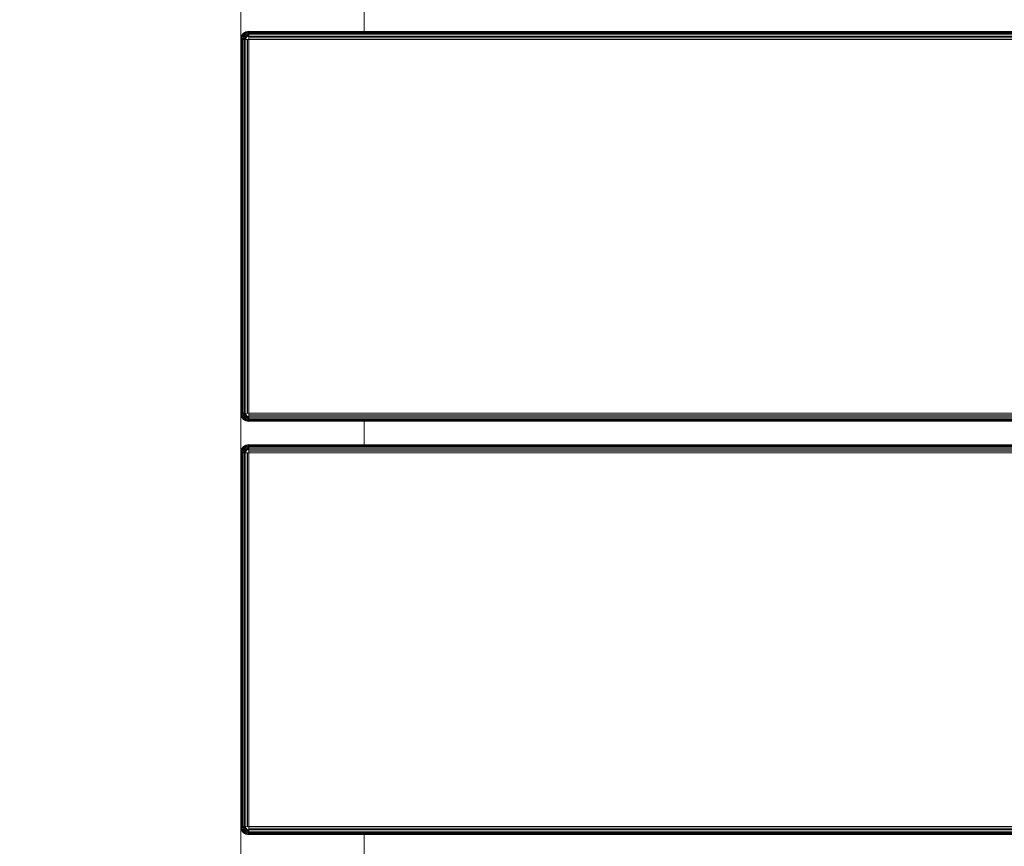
# Model space of a CAD drawing. Header units: millimetres. Extents: x -68595 to 26741, y -534 to 35396.
# Tile 50 of 172: x -59649 to -59410, y 28893 to 29095. Entities that reach past the tile are written whole.
import ezdxf

# ---------------------------------------------------------------- set-up
doc = ezdxf.new("R2010")
doc.units = ezdxf.units.MM
for name, color, linetype, lineweight, true_color in [('Furniture-1', 7, 'Continuous', 9, 0xaaaaaa), ('Kohvikulaud-1', 7, 'Continuous', 9, 0xaaaaaa), ('Surface Pattern-1', 7, 'Continuous', 9, 0x232323)]:
    doc.layers.add(name, color=color, linetype=linetype, lineweight=lineweight, true_color=true_color)

# ---------------------------------------------------------------- blocks, each defined once
blk = doc.blocks.new('MA_Kohvikulaud - Kohvikulaud_DWG-11500971-Sisehoov')
at = {"layer": 'Kohvikulaud-1'}
for p, q in [((161.28, -448), (161.28, 448)), ((161.39, 448), (161.39, -448)), ((161.58, -448), (161.58, 448)), ((161.84, -448), (161.84, 448)), ((162.16, -448), (162.16, 448)), ((162.51, -448), (162.51, 448)), ((162.89, -448), (162.89, 448)), ((163.25, 448), (163.25, -448)), ((254.25, -448), (254.25, 448)), ((254.61, 448), (254.61, -448)), ((254.99, 448), (254.99, -448)), ((255.34, 448), (255.34, -448)), ((255.66, 448), (255.66, -448)), ((255.92, -448), (255.92, 448)), ((256.11, 448), (256.11, -448)), ((256.22, -448), (256.22, 448)), ((261.91, -448), (261.91, 448)), ((262.02, 448), (262.02, -448)), ((262.2, -448), (262.2, 448)), ((262.46, -448), (262.46, 448)), ((262.78, -448), (262.78, 448)), ((263.14, -448), (263.14, 448)), ((263.51, -448), (263.51, 448)), ((263.88, 448), (263.88, -448)), ((354.88, -448), (354.88, 448)), ((355.24, 448), (355.24, -448)), ((355.61, -448), (355.61, 448)), ((355.97, -448), (355.97, 448)), ((356.29, -448), (356.29, 448)), ((356.55, -448), (356.55, 448)), ((356.73, -448), (356.73, 448)), ((356.84, -448), (356.84, 448)), ((155.3, -420), (161.58, -420)), ((255.92, -420), (262.2, -420)), ((356.55, -420), (362.83, -420)), ((163.25, -450), (153.62, -450)), ((161.28, -448.36), (161.25, -448)), ((161.25, -448), (161.28, -448.36)), ((161.28, -448), (161.25, -448)), ((161.32, -448.36), (161.28, -448)), ((161.39, -448), (161.28, -448)), ((161.39, -448.74), (161.28, -448.36)), ((161.28, -448.36), (161.39, -448.74)), ((161.32, -448.36), (161.28, -448.36)), ((161.42, -448.34), (161.32, -448.36)), ((161.32, -448.36), (161.42, -448.72)), ((161.42, -448.34), (161.39, -448)), ((161.58, -448), (161.39, -448)), ((161.42, -448.72), (161.39, -448.74)), ((161.58, -449.09), (161.39, -448.74)), ((161.39, -448.74), (161.58, -449.09)), ((161.6, -448.3), (161.42, -448.34)), ((161.52, -448.68), (161.42, -448.34)), ((161.52, -448.68), (161.42, -448.72)), ((161.42, -448.72), (161.6, -449.08)), ((161.69, -448.62), (161.52, -448.68)), ((161.69, -449.02), (161.52, -448.68)), ((161.84, -448), (161.58, -448)), ((161.58, -448), (161.6, -448.3)), ((161.6, -449.08), (161.58, -449.09)), ((161.84, -449.41), (161.58, -449.09)), ((161.58, -449.09), (161.84, -449.41)), ((161.86, -448.26), (161.6, -448.3)), ((161.69, -448.62), (161.6, -448.3)), ((161.69, -449.02), (161.6, -449.08)), ((161.6, -449.08), (161.86, -449.39)), ((161.94, -448.52), (161.69, -448.62)), ((161.85, -448.92), (161.69, -448.62)), ((161.85, -448.92), (161.69, -449.02)), ((161.94, -449.31), (161.69, -449.02)), ((162.16, -448), (161.84, -448)), ((161.84, -448), (161.86, -448.26)), ((161.86, -449.39), (161.84, -449.41)), ((162.16, -449.67), (161.84, -449.41)), ((161.84, -449.41), (162.16, -449.67)), ((162.07, -448.77), (161.85, -448.92)), ((162.07, -449.18), (161.85, -448.92)), ((162.17, -448.2), (161.86, -448.26)), ((161.94, -448.52), (161.86, -448.26)), ((161.94, -449.31), (161.86, -449.39)), ((161.86, -449.39), (162.17, -449.65)), ((162.23, -448.4), (161.94, -448.52)), ((162.07, -448.77), (161.94, -448.52)), ((162.07, -449.18), (161.94, -449.31)), ((162.23, -449.56), (161.94, -449.31)), ((162.33, -448.6), (162.07, -448.77)), ((162.25, -449), (162.07, -448.77)), ((162.25, -449), (162.07, -449.18)), ((162.33, -449.4), (162.07, -449.18)), ((162.51, -448), (162.16, -448)), ((162.16, -448), (162.17, -448.2)), ((162.17, -449.65), (162.16, -449.67)), ((162.51, -449.86), (162.16, -449.67)), ((162.16, -449.67), (162.51, -449.86)), ((162.52, -448.07), (162.17, -448.2)), ((162.17, -448.2), (162.53, -448.13)), ((162.23, -448.4), (162.17, -448.2)), ((162.23, -449.56), (162.17, -449.65)), ((162.17, -449.65), (162.53, -449.83)), ((162.53, -448.13), (162.23, -448.4)), ((162.57, -448.27), (162.23, -448.4)), ((162.33, -448.6), (162.23, -448.4)), ((162.33, -449.4), (162.23, -449.56)), ((162.57, -449.73), (162.23, -449.56)), ((162.48, -448.77), (162.25, -449)), ((162.48, -449.18), (162.25, -449)), ((162.57, -448.27), (162.33, -448.6)), ((162.63, -448.4), (162.33, -448.6)), ((162.48, -448.77), (162.33, -448.6)), ((162.48, -449.18), (162.33, -449.4)), ((162.63, -449.56), (162.33, -449.4)), ((162.63, -448.4), (162.48, -448.77)), ((162.73, -448.52), (162.48, -448.77)), ((162.65, -448.92), (162.48, -448.77)), ((162.65, -448.92), (162.48, -449.18)), ((162.73, -449.31), (162.48, -449.18)), ((162.53, -449.83), (162.51, -449.86)), ((162.89, -449.97), (162.51, -449.86)), ((162.51, -449.86), (162.89, -449.97)), ((162.52, -448.07), (162.89, -448)), ((162.57, -449.73), (162.53, -449.83)), ((162.53, -449.83), (162.89, -449.93)), ((162.63, -449.56), (162.57, -449.73)), ((162.91, -449.83), (162.57, -449.73)), ((162.73, -449.31), (162.63, -449.56)), ((162.95, -449.65), (162.63, -449.56)), ((162.73, -448.52), (162.65, -448.92)), ((162.85, -448.62), (162.65, -448.92)), ((162.85, -449.02), (162.65, -448.92)), ((162.85, -449.02), (162.73, -449.31)), ((162.99, -449.39), (162.73, -449.31)), ((162.85, -448.62), (162.85, -449.02)), ((162.98, -448.68), (162.85, -449.02)), ((163.05, -449.08), (162.85, -449.02)), ((162.89, -448.03), (163.25, -448)), ((162.89, -449.93), (162.91, -449.83)), ((162.89, -449.93), (163.25, -449.97)), ((162.89, -449.93), (162.89, -449.97)), ((163.25, -450), (162.89, -449.97)), ((162.89, -449.97), (163.25, -450)), ((162.91, -449.83), (162.95, -449.65)), ((162.91, -449.83), (163.25, -449.86)), ((162.95, -449.65), (162.99, -449.39)), ((162.95, -449.65), (163.25, -449.67)), ((163.05, -449.08), (162.98, -448.68)), ((162.99, -449.39), (163.05, -449.08)), ((162.99, -449.39), (163.25, -449.41)), ((163.05, -449.08), (163.05, -448.7)), ((163.05, -449.08), (163.25, -449.09)), ((163.25, -449.09), (163.18, -448.73)), ((163.25, -448), (254.25, -448)), ((163.25, -448), (163.25, -448.36)), ((254.25, -448.36), (163.25, -448.36)), ((163.25, -448.36), (163.25, -448.74)), ((254.25, -448.74), (163.25, -448.74)), ((163.25, -448.74), (163.25, -449.09)), ((254.25, -449.09), (163.25, -449.09)), ((163.25, -449.09), (163.25, -449.41)), ((163.25, -449.41), (254.25, -449.41)), ((163.25, -449.41), (163.25, -449.67)), ((254.25, -449.67), (163.25, -449.67)), ((163.25, -449.67), (163.25, -449.86)), ((163.25, -449.86), (254.25, -449.86)), ((163.25, -449.86), (163.25, -449.97)), ((163.25, -449.97), (254.25, -449.97)), ((163.25, -449.97), (163.25, -450)), ((254.25, -448), (254.61, -448)), ((254.25, -448), (254.28, -448.36)), ((254.28, -448.36), (254.25, -448.74)), ((254.25, -449.09), (254.38, -448.72)), ((254.32, -448.73), (254.25, -449.09)), ((254.45, -449.08), (254.25, -449.09)), ((254.25, -449.09), (254.25, -449.41)), ((254.51, -449.39), (254.25, -449.41)), ((254.25, -449.41), (254.25, -449.67)), ((254.55, -449.65), (254.25, -449.67)), ((254.25, -449.67), (254.25, -449.86)), ((254.59, -449.83), (254.25, -449.86)), ((254.25, -449.86), (254.25, -449.97)), ((254.61, -449.93), (254.25, -449.97)), ((254.61, -449.97), (254.25, -450)), ((254.25, -450), (254.61, -449.97)), ((254.25, -449.97), (254.25, -450)), ((263.88, -450), (254.25, -450)), ((254.38, -448.72), (254.65, -449.02)), ((254.38, -448.72), (254.45, -449.08)), ((254.65, -449.02), (254.45, -449.08)), ((254.45, -449.08), (254.51, -449.39)), ((254.77, -449.31), (254.51, -449.39)), ((254.51, -449.39), (254.55, -449.65)), ((254.52, -448.68), (254.85, -448.92)), ((254.52, -448.68), (254.65, -449.02)), ((254.87, -449.56), (254.55, -449.65)), ((254.55, -449.65), (254.59, -449.83)), ((254.93, -449.73), (254.59, -449.83)), ((254.59, -449.83), (254.61, -449.93)), ((254.61, -448), (254.99, -448)), ((254.61, -449.93), (254.97, -449.83)), ((254.99, -449.86), (254.61, -449.97)), ((254.61, -449.97), (254.99, -449.86)), ((254.61, -449.93), (254.61, -449.97)), ((254.65, -448.62), (255.02, -448.77)), ((254.65, -448.62), (254.85, -448.92)), ((254.85, -448.92), (254.65, -449.02)), ((254.65, -449.02), (254.77, -449.31)), ((254.77, -448.52), (255.17, -448.6)), ((254.77, -448.52), (255.02, -448.77)), ((255.02, -449.18), (254.77, -449.31)), ((254.77, -449.31), (254.87, -449.56)), ((255.02, -448.77), (254.85, -448.92)), ((254.85, -448.92), (255.02, -449.18)), ((254.87, -448.4), (255.27, -448.4)), ((254.87, -448.4), (255.17, -448.6)), ((255.17, -449.4), (254.87, -449.56)), ((254.87, -449.56), (254.93, -449.73)), ((255.33, -448.2), (254.93, -448.27)), ((254.93, -448.27), (255.27, -448.4)), ((255.27, -449.56), (254.93, -449.73)), ((254.93, -449.73), (254.97, -449.83)), ((255.33, -448.2), (254.95, -448.2)), ((254.97, -449.83), (255.33, -449.65)), ((254.97, -449.83), (254.99, -449.86)), ((255.34, -448), (254.98, -448.07)), ((254.99, -448), (255.34, -448)), ((255.34, -449.67), (254.99, -449.86)), ((254.99, -449.86), (255.34, -449.67)), ((255.17, -448.6), (255.02, -448.77)), ((255.02, -448.77), (255.25, -449)), ((255.25, -449), (255.02, -449.18)), ((255.02, -449.18), (255.17, -449.4)), ((255.27, -448.4), (255.17, -448.6)), ((255.17, -448.6), (255.43, -448.77)), ((255.43, -449.18), (255.17, -449.4)), ((255.17, -449.4), (255.27, -449.56)), ((255.43, -448.77), (255.25, -449)), ((255.25, -449), (255.43, -449.18)), ((255.33, -448.2), (255.27, -448.4)), ((255.27, -448.4), (255.56, -448.52)), ((255.56, -449.31), (255.27, -449.56)), ((255.27, -449.56), (255.33, -449.65)), ((255.33, -448.2), (255.34, -448)), ((255.64, -448.26), (255.33, -448.2)), ((255.33, -449.65), (255.64, -449.39)), ((255.33, -449.65), (255.34, -449.67)), ((255.34, -448), (255.66, -448)), ((255.66, -449.41), (255.34, -449.67)), ((255.34, -449.67), (255.66, -449.41)), ((255.56, -448.52), (255.43, -448.77)), ((255.43, -448.77), (255.65, -448.92)), ((255.65, -448.92), (255.43, -449.18)), ((255.43, -449.18), (255.56, -449.31)), ((255.64, -448.26), (255.56, -448.52)), ((255.56, -448.52), (255.81, -448.62)), ((255.81, -449.02), (255.56, -449.31)), ((255.56, -449.31), (255.64, -449.39)), ((255.64, -448.26), (255.66, -448)), ((255.9, -448.3), (255.64, -448.26)), ((255.64, -449.39), (255.9, -449.08)), ((255.64, -449.39), (255.66, -449.41)), ((255.81, -448.62), (255.65, -448.92)), ((255.65, -448.92), (255.81, -449.02)), ((255.66, -448), (255.92, -448)), ((255.92, -449.09), (255.66, -449.41)), ((255.66, -449.41), (255.92, -449.09)), ((255.9, -448.3), (255.81, -448.62)), ((255.81, -448.62), (255.98, -448.68)), ((255.98, -448.68), (255.81, -449.02)), ((255.81, -449.02), (255.9, -449.08)), ((255.9, -448.3), (255.92, -448)), ((256.08, -448.34), (255.9, -448.3)), ((255.9, -449.08), (256.08, -448.72)), ((255.9, -449.08), (255.92, -449.09)), ((255.92, -448), (256.11, -448)), ((256.11, -448.74), (255.92, -449.09)), ((255.92, -449.09), (256.11, -448.74)), ((256.08, -448.34), (255.98, -448.68)), ((255.98, -448.68), (256.08, -448.72)), ((256.08, -448.34), (256.11, -448)), ((256.18, -448.36), (256.08, -448.34)), ((256.08, -448.72), (256.18, -448.36)), ((256.08, -448.72), (256.11, -448.74)), ((256.11, -448), (256.22, -448)), ((256.22, -448.36), (256.11, -448.74)), ((256.11, -448.74), (256.22, -448.36)), ((256.18, -448.36), (256.22, -448)), ((256.18, -448.36), (256.22, -448.36)), ((256.25, -448), (256.22, -448.36)), ((256.22, -448), (256.25, -448)), ((256.22, -448.36), (256.25, -448)), ((261.91, -448.36), (261.88, -448)), ((261.91, -448), (261.88, -448)), ((261.88, -448), (261.91, -448.36)), ((262.02, -448), (261.91, -448)), ((261.91, -448), (261.94, -448.36)), ((262.02, -448.74), (261.91, -448.36)), ((261.91, -448.36), (261.94, -448.36)), ((261.91, -448.36), (262.02, -448.74)), ((262.05, -448.34), (261.94, -448.36)), ((261.94, -448.36), (262.05, -448.72)), ((262.2, -448), (262.02, -448)), ((262.02, -448), (262.05, -448.34)), ((262.02, -448.74), (262.05, -448.72)), ((262.2, -449.09), (262.02, -448.74)), ((262.02, -448.74), (262.2, -449.09)), ((262.23, -448.3), (262.05, -448.34)), ((262.15, -448.68), (262.05, -448.34)), ((262.15, -448.68), (262.05, -448.72)), ((262.05, -448.72), (262.23, -449.08)), ((262.32, -448.62), (262.15, -448.68)), ((262.32, -449.02), (262.15, -448.68)), ((262.46, -448), (262.2, -448)), ((262.2, -448), (262.23, -448.3)), ((262.2, -449.09), (262.23, -449.08)), ((262.46, -449.41), (262.2, -449.09)), ((262.2, -449.09), (262.46, -449.41)), ((262.48, -448.26), (262.23, -448.3)), ((262.32, -448.62), (262.23, -448.3)), ((262.32, -449.02), (262.23, -449.08)), ((262.23, -449.08), (262.48, -449.39)), ((262.56, -448.52), (262.32, -448.62)), ((262.47, -448.92), (262.32, -448.62)), ((262.47, -448.92), (262.32, -449.02)), ((262.56, -449.31), (262.32, -449.02)), ((262.78, -448), (262.46, -448)), ((262.46, -448), (262.48, -448.26)), ((262.46, -449.41), (262.48, -449.39)), ((262.78, -449.67), (262.46, -449.41)), ((262.46, -449.41), (262.78, -449.67)), ((262.69, -448.77), (262.47, -448.92)), ((262.69, -449.18), (262.47, -448.92)), ((262.8, -448.2), (262.48, -448.26)), ((262.56, -448.52), (262.48, -448.26)), ((262.56, -449.31), (262.48, -449.39)), ((262.48, -449.39), (262.8, -449.65)), ((262.86, -448.4), (262.56, -448.52)), ((262.69, -448.77), (262.56, -448.52)), ((262.69, -449.18), (262.56, -449.31)), ((262.86, -449.56), (262.56, -449.31)), ((262.96, -448.6), (262.69, -448.77)), ((262.88, -449), (262.69, -448.77)), ((262.88, -449), (262.69, -449.18)), ((262.96, -449.4), (262.69, -449.18)), ((263.14, -448), (262.78, -448)), ((262.78, -448), (262.8, -448.2)), ((262.78, -449.67), (262.8, -449.65)), ((263.14, -449.86), (262.78, -449.67)), ((262.78, -449.67), (263.14, -449.86)), ((263.14, -448.07), (262.8, -448.2)), ((262.8, -448.2), (263.15, -448.13)), ((262.86, -448.4), (262.8, -448.2)), ((262.86, -449.56), (262.8, -449.65)), ((262.8, -449.65), (263.15, -449.83)), ((263.15, -448.13), (262.86, -448.4)), ((263.19, -448.27), (262.86, -448.4)), ((262.96, -448.6), (262.86, -448.4)), ((262.96, -449.4), (262.86, -449.56)), ((263.19, -449.73), (262.86, -449.56)), ((263.1, -448.77), (262.88, -449)), ((263.1, -449.18), (262.88, -449)), ((263.19, -448.27), (262.96, -448.6)), ((263.26, -448.4), (262.96, -448.6)), ((263.1, -448.77), (262.96, -448.6)), ((263.1, -449.18), (262.96, -449.4)), ((263.26, -449.56), (262.96, -449.4)), ((263.26, -448.4), (263.1, -448.77)), ((263.35, -448.52), (263.1, -448.77)), ((263.28, -448.92), (263.1, -448.77)), ((263.28, -448.92), (263.1, -449.18)), ((263.35, -449.31), (263.1, -449.18)), ((263.14, -448.07), (263.51, -448)), ((263.14, -449.86), (263.15, -449.83)), ((263.51, -449.97), (263.14, -449.86)), ((263.14, -449.86), (263.51, -449.97)), ((263.19, -449.73), (263.15, -449.83)), ((263.15, -449.83), (263.52, -449.93)), ((263.26, -449.56), (263.19, -449.73)), ((263.54, -449.83), (263.19, -449.73)), ((263.35, -449.31), (263.26, -449.56)), ((263.57, -449.65), (263.26, -449.56)), ((263.35, -448.52), (263.28, -448.92)), ((263.47, -448.62), (263.28, -448.92)), ((263.47, -449.02), (263.28, -448.92)), ((263.47, -449.02), (263.35, -449.31)), ((263.62, -449.39), (263.35, -449.31)), ((263.47, -448.62), (263.47, -449.02)), ((263.6, -448.68), (263.47, -449.02)), ((263.68, -449.08), (263.47, -449.02)), ((263.51, -448.03), (263.88, -448)), ((263.51, -449.97), (263.52, -449.93)), ((263.88, -450), (263.51, -449.97)), ((263.51, -449.97), (263.88, -450)), ((263.52, -449.93), (263.54, -449.83)), ((263.88, -449.97), (263.52, -449.93)), ((263.54, -449.83), (263.57, -449.65)), ((263.88, -449.86), (263.54, -449.83)), ((263.57, -449.65), (263.62, -449.39)), ((263.88, -449.67), (263.57, -449.65)), ((263.68, -449.08), (263.6, -448.68)), ((263.62, -449.39), (263.68, -449.08)), ((263.88, -449.41), (263.62, -449.39)), ((263.88, -448.74), (263.68, -449.08)), ((263.88, -449.09), (263.68, -449.08)), ((263.88, -448), (354.88, -448)), ((263.88, -448), (263.88, -448.36)), ((354.88, -448.36), (263.88, -448.36)), ((263.88, -448.74), (263.88, -448.36)), ((263.88, -448.74), (354.88, -448.74)), ((263.88, -448.74), (263.88, -449.09)), ((263.88, -449.09), (354.88, -449.09)), ((263.88, -449.09), (263.88, -449.41)), ((263.88, -449.41), (354.88, -449.41)), ((263.88, -449.41), (263.88, -449.67)), ((263.88, -449.67), (354.88, -449.67)), ((263.88, -449.67), (263.88, -449.86)), ((263.88, -449.86), (354.88, -449.86)), ((263.88, -449.86), (263.88, -449.97)), ((263.88, -449.97), (354.88, -449.97)), ((263.88, -449.97), (263.88, -450)), ((354.88, -448), (355.24, -448)), ((354.91, -448.36), (354.88, -448)), ((354.88, -448.74), (354.91, -448.36)), ((354.88, -448.74), (354.88, -449.09)), ((355.07, -449.08), (354.88, -449.09)), ((354.88, -449.09), (354.88, -449.41)), ((355.13, -449.39), (354.88, -449.41)), ((354.88, -449.41), (354.88, -449.67)), ((355.18, -449.65), (354.88, -449.67)), ((354.88, -449.67), (354.88, -449.86)), ((355.21, -449.83), (354.88, -449.86)), ((354.88, -449.86), (354.88, -449.97)), ((355.23, -449.93), (354.88, -449.97)), ((355.24, -449.97), (354.88, -450)), ((354.88, -449.97), (354.88, -450)), ((354.88, -450), (355.24, -449.97)), ((364.5, -450), (354.88, -450)), ((354.94, -448.73), (355.07, -449.08)), ((355.01, -448.72), (355.28, -449.02)), ((355.07, -449.08), (355.01, -448.72)), ((355.28, -449.02), (355.07, -449.08)), ((355.07, -449.08), (355.13, -449.39)), ((355.4, -449.31), (355.13, -449.39)), ((355.13, -449.39), (355.18, -449.65)), ((355.15, -448.68), (355.47, -448.92)), ((355.15, -448.68), (355.28, -449.02)), ((355.49, -449.56), (355.18, -449.65)), ((355.18, -449.65), (355.21, -449.83)), ((355.56, -449.73), (355.21, -449.83)), ((355.21, -449.83), (355.23, -449.93)), ((355.23, -449.93), (355.6, -449.83)), ((355.23, -449.93), (355.24, -449.97)), ((355.61, -448), (355.24, -448)), ((355.61, -449.86), (355.24, -449.97)), ((355.24, -449.97), (355.61, -449.86)), ((355.28, -448.62), (355.65, -448.77)), ((355.28, -448.62), (355.47, -448.92)), ((355.47, -448.92), (355.28, -449.02)), ((355.28, -449.02), (355.4, -449.31)), ((355.4, -448.52), (355.79, -448.6)), ((355.4, -448.52), (355.65, -448.77)), ((355.65, -449.18), (355.4, -449.31)), ((355.4, -449.31), (355.49, -449.56)), ((355.65, -448.77), (355.47, -448.92)), ((355.47, -448.92), (355.65, -449.18)), ((355.49, -448.4), (355.89, -448.4)), ((355.49, -448.4), (355.79, -448.6)), ((355.79, -449.4), (355.49, -449.56)), ((355.49, -449.56), (355.56, -449.73)), ((355.95, -448.2), (355.56, -448.27)), ((355.56, -448.27), (355.89, -448.4)), ((355.89, -449.56), (355.56, -449.73)), ((355.56, -449.73), (355.6, -449.83)), ((355.6, -449.83), (355.95, -449.65)), ((355.6, -449.83), (355.61, -449.86)), ((355.61, -448), (355.97, -448)), ((355.61, -448.07), (355.95, -448.2)), ((355.97, -449.67), (355.61, -449.86)), ((355.61, -449.86), (355.97, -449.67)), ((355.79, -448.6), (355.65, -448.77)), ((355.65, -448.77), (355.88, -449)), ((355.88, -449), (355.65, -449.18)), ((355.65, -449.18), (355.79, -449.4)), ((355.89, -448.4), (355.79, -448.6)), ((355.79, -448.6), (356.06, -448.77)), ((356.06, -449.18), (355.79, -449.4)), ((355.79, -449.4), (355.89, -449.56)), ((356.06, -448.77), (355.88, -449)), ((355.88, -449), (356.06, -449.18)), ((355.95, -448.2), (355.89, -448.4)), ((355.89, -448.4), (356.19, -448.52)), ((356.19, -449.31), (355.89, -449.56)), ((355.89, -449.56), (355.95, -449.65)), ((355.95, -448.2), (355.97, -448)), ((356.27, -448.26), (355.95, -448.2)), ((355.95, -449.65), (356.27, -449.39)), ((355.95, -449.65), (355.97, -449.67)), ((355.97, -448), (356.29, -448)), ((356.29, -449.41), (355.97, -449.67)), ((355.97, -449.67), (356.29, -449.41)), ((356.19, -448.52), (356.06, -448.77)), ((356.06, -448.77), (356.28, -448.92)), ((356.28, -448.92), (356.06, -449.18)), ((356.06, -449.18), (356.19, -449.31)), ((356.27, -448.26), (356.19, -448.52)), ((356.19, -448.52), (356.43, -448.62)), ((356.43, -449.02), (356.19, -449.31)), ((356.19, -449.31), (356.27, -449.39)), ((356.27, -448.26), (356.29, -448)), ((356.52, -448.3), (356.27, -448.26)), ((356.27, -449.39), (356.52, -449.08)), ((356.27, -449.39), (356.29, -449.41)), ((356.43, -448.62), (356.28, -448.92)), ((356.28, -448.92), (356.43, -449.02)), ((356.29, -448), (356.55, -448)), ((356.55, -449.09), (356.29, -449.41)), ((356.29, -449.41), (356.55, -449.09)), ((356.52, -448.3), (356.43, -448.62)), ((356.43, -448.62), (356.6, -448.68)), ((356.6, -448.68), (356.43, -449.02)), ((356.43, -449.02), (356.52, -449.08)), ((356.52, -448.3), (356.55, -448)), ((356.7, -448.34), (356.52, -448.3)), ((356.52, -449.08), (356.7, -448.72)), ((356.52, -449.08), (356.55, -449.09)), ((356.55, -448), (356.73, -448)), ((356.73, -448.74), (356.55, -449.09)), ((356.55, -449.09), (356.73, -448.74)), ((356.7, -448.34), (356.6, -448.68)), ((356.6, -448.68), (356.7, -448.72)), ((356.7, -448.34), (356.73, -448)), ((356.81, -448.36), (356.7, -448.34)), ((356.7, -448.72), (356.81, -448.36)), ((356.7, -448.72), (356.73, -448.74)), ((356.73, -448), (356.84, -448)), ((356.84, -448.36), (356.73, -448.74)), ((356.73, -448.74), (356.84, -448.36)), ((356.81, -448.36), (356.84, -448)), ((356.81, -448.36), (356.84, -448.36)), ((356.88, -448), (356.84, -448.36)), ((356.84, -448), (356.88, -448)), ((356.84, -448.36), (356.88, -448))]:
    blk.add_line(p, q, dxfattribs=at)
blk = doc.blocks.new('MA_Kohvikulaud - MA_Kohvikulaud-11500981-Sisehoov')
blk.add_blockref('MA_Kohvikulaud - Kohvikulaud_DWG-11500971-Sisehoov', (-357.3, 23.93))

msp = doc.modelspace()

# ---------------------------------------------------------------- hatches: boundary and pattern name
at = {"layer": 'Surface Pattern-1'}
h = msp.add_hatch(dxfattribs=at)
h.set_pattern_fill('FP_6', color=256, style=0, pattern_type=2)
h.set_pattern_definition([(270, (-67594.6, -13241.8), (600, 4e-14), []), (0, (-67594.6, -13241.8), (0, 600), [])])
h.paths.add_polyline_path([(-59902.01, 25556.61), (-57646.08, 27269.19), (-57646.08, 29348.17), (-66244.21, 29348.17), (-66244.21, 29093.17), (-66744.21, 29093.17), (-66744.21, 29348.17), (-66798.58, 29348.17), (-66798.58, 25687.16), (-64518.77, 26921.57), (-63355.37, 26921.57), (-59935.15, 25569.7)])
h.paths.add_polyline_path([(-59935.15, 25671.63), (-60763.15, 26024.35), (-60410.88, 26851.3), (-59583.94, 26499.03), (-59934.9, 25672.21)])
h.paths.add_polyline_path([(-59925.64, 25770.8), (-59923.44, 25775.98), (-60296.25, 25934.23), (-60298.45, 25929.05), (-59935.15, 25774.84)])
h.paths.add_polyline_path([(-59886.32, 25863.43), (-59884.13, 25868.61), (-60256.93, 26026.85), (-60259.13, 26021.68), (-59896.89, 25867.91)])
h.paths.add_polyline_path([(-60326.06, 25940.77), (-60323.86, 25945.95), (-60696.67, 26104.2), (-60698.87, 26099.02), (-60338.5, 25946.05)])
h.paths.add_polyline_path([(-59847.01, 25956.06), (-59844.81, 25961.23), (-60217.61, 26119.48), (-60219.81, 26114.3), (-59875.7, 25968.24)])
h.paths.add_polyline_path([(-60286.74, 26033.4), (-60284.55, 26038.58), (-60657.35, 26196.82), (-60659.55, 26191.64), (-60312.19, 26044.2)])
h.paths.add_polyline_path([(-59807.69, 26048.68), (-59805.49, 26053.86), (-60178.3, 26212.11), (-60180.49, 26206.93), (-59811.38, 26050.25)])
h.paths.add_polyline_path([(-60247.43, 26126.02), (-60245.23, 26131.2), (-60618.03, 26289.45), (-60620.23, 26284.27), (-60254.11, 26128.86)])
h.paths.add_polyline_path([(-59768.37, 26141.31), (-59766.58, 26146.66), (-60138.98, 26304.73), (-60141.18, 26299.55), (-59772.06, 26142.87)])
h.paths.add_polyline_path([(-60208.11, 26218.65), (-60205.91, 26223.83), (-60578.72, 26382.07), (-60580.91, 26376.9), (-60254.11, 26238.18)])
h.paths.add_polyline_path([(-60702.62, 26231.01), (-61172.19, 26271.89), (-61169.58, 26301.77), (-61158.95, 26300.85), (-61151.37, 26400.57), (-61203.14, 26405.07), (-61212.32, 26310.84), (-61214.46, 26310.84), (-61227.91, 26311.07), (-61228.27, 26306.88), (-61409.69, 26322.68), (-61370.66, 26770.98), (-61189.25, 26755.19), (-61189.25, 26750.03), (-61173.59, 26747.54), (-61173.52, 26745.41), (-61181.46, 26654.13), (-61128.6, 26649.53), (-61119.93, 26749.15), (-61130.56, 26750.08), (-61127.96, 26779.97), (-60658.39, 26739.09), (-60661, 26709.2), (-60671.62, 26710.13), (-60710.65, 26261.82), (-60700.02, 26260.9)])
h.paths.add_polyline_path([(-59729.05, 26233.93), (-59726.86, 26239.11), (-60099.66, 26397.36), (-60101.86, 26392.18), (-59766.58, 26249.86)])
h.paths.add_polyline_path([(-60818.88, 26301.36), (-60785.06, 26689.89), (-60790.04, 26690.32), (-60823.86, 26301.79), (-60819.24, 26301.39)])
h.paths.add_polyline_path([(-60929.71, 26311.01), (-60895.89, 26699.54), (-60900.87, 26699.97), (-60934.69, 26311.44), (-60930.07, 26311.04)])
h.paths.add_polyline_path([(-60168.79, 26311.28), (-60166.59, 26316.45), (-60539.4, 26474.7), (-60541.6, 26469.52), (-60179.65, 26315.88)])
h.paths.add_polyline_path([(-61040.54, 26320.65), (-61006.72, 26709.19), (-61011.7, 26709.62), (-61045.52, 26321.09), (-61040.91, 26320.69)])
h.paths.add_polyline_path([(-59689.74, 26326.56), (-59687.54, 26331.74), (-60060.34, 26489.98), (-60062.54, 26484.81), (-59753.84, 26353.77)])
h.paths.add_polyline_path([(-61339.39, 26346.67), (-61305.57, 26735.2), (-61334.96, 26737.76), (-61368.78, 26349.23), (-61341.39, 26346.84)])
h.paths.add_polyline_path([(-61794.58, 26398.35), (-61840.04, 26401.68), (-61870.78, 26407.04), (-61905.09, 26416.67), (-61936.08, 26428.54), (-61967.1, 26444.26), (-61995.78, 26462.31), (-62022.06, 26482.8), (-62049.05, 26508.6), (-62071.6, 26534.97), (-62089.77, 26560.85), (-62106.41, 26590.15), (-62120.92, 26622.77), (-62131.8, 26655.75), (-62139.08, 26688.22), (-62143.2, 26721.41), (-62144.05, 26759.59), (-62141.75, 26790.03), (-62135.88, 26824.61), (-62126.95, 26856.9), (-62114.39, 26889.85), (-62099.32, 26919.78), (-62080.62, 26949.54), (-62058.46, 26977.66), (-62034.33, 27002.81), (-62009.22, 27024.44), (-61978.85, 27045.48), (-61952.78, 27060.17), (-61919.95, 27074.76), (-61883.79, 27086.41), (-61854.75, 27092.84), (-61818.79, 27097.11), (-61786.3, 27097.97), (-61751.21, 27095.26), (-61718.3, 27089.65), (-61684.08, 27080.02), (-61653.08, 27068.15), (-61621.65, 27052.19), (-61593.39, 27034.38), (-61567.11, 27013.89), (-61540.12, 26988.09), (-61517.57, 26961.73), (-61499.4, 26935.85), (-61482.76, 26906.54), (-61468.25, 26873.93), (-61456.53, 26837.61), (-61450.09, 26808.51), (-61445.96, 26775.13), (-61445.04, 26738.53), (-61447.42, 26706.67), (-61453.29, 26672.07), (-61463.17, 26637.11), (-61474.78, 26606.85), (-61489.85, 26576.91), (-61508.55, 26547.15), (-61530.7, 26519.03), (-61554.84, 26493.88), (-61579.95, 26472.26), (-61607.41, 26452.97), (-61636.39, 26436.52), (-61669.22, 26421.93), (-61701.98, 26411.13), (-61736.7, 26403.53), (-61771.87, 26399.46), (-61787.01, 26398.72)])
h.paths.add_polyline_path([(-60129.47, 26403.9), (-60127.28, 26409.08), (-60500.08, 26567.33), (-60502.28, 26562.15), (-60179.65, 26425.2)])
h.paths.add_polyline_path([(-59650.42, 26419.19), (-59622.82, 26484.2), (-59995.63, 26642.44), (-60023.22, 26577.43), (-59657.46, 26422.17)])
h.paths.add_polyline_path([(-61147.68, 26430.36), (-61131.2, 26619.64), (-61184.08, 26624.02), (-61200.54, 26434.96), (-61151.37, 26430.68)])
h.paths.add_polyline_path([(-61647.95, 26475.26), (-61641.03, 26479.35), (-61647.42, 26475.58)])
h.paths.add_polyline_path([(-61622.33, 26490.62), (-61615.32, 26495.8), (-61622.27, 26490.67)])
h.paths.add_polyline_path([(-60090.16, 26496.53), (-60087.96, 26501.71), (-60460.76, 26659.95), (-60462.96, 26654.77), (-60093.95, 26498.14)])
h.paths.add_polyline_path([(-61554.46, 26552.32), (-61548.96, 26559.68), (-61554.14, 26552.76)])
h.paths.add_polyline_path([(-59757.36, 26583.89), (-59778.57, 26605.1), (-59771.03, 26612.64), (-60089.23, 26930.84), (-60096.77, 26923.3), (-60117.98, 26944.51), (-59784.7, 27277.8), (-59763.48, 27256.58), (-59771.03, 27249.04), (-59700.32, 27178.33), (-59662.8, 27215.85), (-59729.03, 27283.57), (-59728.47, 27284.32), (-59718.6, 27295.01), (-59721.43, 27298.64), (-59593.06, 27427), (-59275.26, 27108.41), (-59403.63, 26980.04), (-59407.67, 26983.27), (-59419.56, 26972.97), (-59420.34, 26973.4), (-59486.02, 27039.07), (-59523.54, 27001.55), (-59452.83, 26930.84), (-59445.29, 26938.39), (-59424.07, 26917.17), (-59736.53, 26604.71)])
h.paths.add_polyline_path([(-60050.84, 26589.15), (-60023.24, 26654.16), (-60396.05, 26812.41), (-60423.64, 26747.4), (-60093.95, 26607.45)])
h.paths.add_polyline_path([(-61520.86, 26602.89), (-61517.49, 26609.91), (-61520.74, 26603.14)])
h.paths.add_polyline_path([(-61497.78, 26659.01), (-61495.78, 26666.76), (-61497.59, 26659.74)])
h.paths.add_polyline_path([(-59713.58, 26712.52), (-59710.04, 26716.06), (-59985.81, 26991.83), (-59989.35, 26988.29), (-59722.67, 26721.62)])
h.paths.add_polyline_path([(-61486.06, 26718.56), (-61485.61, 26726.54), (-61486.02, 26719.3)])
h.paths.add_polyline_path([(-61486.18, 26779.52), (-61487.29, 26787.22), (-61486.21, 26779.69)])
h.paths.add_polyline_path([(-59634.91, 26791.19), (-59631.38, 26794.72), (-59907.15, 27070.49), (-59910.68, 27066.96), (-59646.27, 26802.55)])
h.paths.add_polyline_path([(-61492.44, 26816.46), (-61493.27, 26819.78), (-61492.82, 26817.94)])
h.paths.add_polyline_path([(-59556.24, 26869.85), (-59552.71, 26873.39), (-59828.48, 27149.16), (-59832.02, 27145.62), (-59617.23, 26930.84)])
h.paths.add_polyline_path([(-61521.5, 26894.98), (-61525.59, 26901.9), (-61521.81, 26895.51)])
h.paths.add_polyline_path([(-61536.86, 26920.59), (-61542.04, 26927.62), (-61536.91, 26920.66)])
h.paths.add_polyline_path([(-61598.56, 26988.47), (-61605.92, 26993.97), (-61598.74, 26988.6)])
h.paths.add_polyline_path([(-61649.12, 27022.07), (-61659.08, 27026.82), (-61649.38, 27022.19)])
h.paths.add_polyline_path([(-59544.75, 27022.76), (-59507.23, 27060.29), (-59641.58, 27194.64), (-59679.1, 27157.12), (-59548.34, 27026.35)])
h.paths.add_polyline_path([(-61705.25, 27045.15), (-61712.99, 27047.16), (-61705.98, 27045.34)])
h.paths.add_polyline_path([(-61764.79, 27056.87), (-61772.78, 27057.32), (-61765.54, 27056.91)])
h.paths.add_polyline_path([(-59344.13, 27081.97), (-59323.67, 27103.23), (-59599.04, 27378.6), (-59619.9, 27357.74), (-59351.03, 27088.87)])
h.paths.add_polyline_path([(-59595.4, 28393.03), (-59595.4, 29293.03), (-58695.4, 29293.03), (-58695.4, 28393.03), (-59593.4, 28393.03)])
h.paths.add_polyline_path([(-59160.4, 28423.03), (-59160.4, 28493.66), (-59565.4, 28493.66), (-59565.4, 28423.03), (-59439.22, 28423.03)])
h.paths.add_polyline_path([(-59130.4, 28423.03), (-58725.4, 28423.03), (-58725.4, 28493.66), (-59130.4, 28493.66)])
h.paths.add_polyline_path([(-60051.44, 28463.63), (-60375.55, 28814.78), (-60353.5, 28835.13), (-60344.05, 28824.89), (-60270.57, 28892.72), (-60306.56, 28931.71), (-60376.79, 28868.21), (-60377.51, 28868.72), (-60387.74, 28879.26), (-60391.52, 28876.31), (-60514.76, 29009.83), (-60183.81, 29314.75), (-60060.57, 29181.23), (-60063.78, 29177.13), (-60054.14, 29165.03), (-60054.59, 29164.27), (-60122.85, 29101.27), (-60086.86, 29062.28), (-60013.38, 29130.1), (-60022.83, 29140.34), (-60000.78, 29160.69), (-59676.67, 28809.54), (-59698.72, 28789.19), (-59708.17, 28799.43), (-60038.84, 28494.22), (-60029.39, 28483.98), (-60038.84, 28475.26)])
h.paths.add_polyline_path([(-58316.71, 28469.45), (-58337.06, 28491.49), (-58326.82, 28500.94), (-58632.03, 28831.62), (-58642.27, 28822.17), (-58662.62, 28844.21), (-58311.47, 29168.32), (-58291.12, 29146.28), (-58301.36, 29136.83), (-58233.53, 29063.35), (-58194.54, 29099.33), (-58258.04, 29169.56), (-58257.53, 29170.29), (-58246.99, 29180.51), (-58249.94, 29184.29), (-58116.42, 29307.53), (-57811.5, 28976.59), (-57945.25, 28853.6), (-57949.12, 28856.56), (-57961.22, 28846.92), (-57961.98, 28847.37), (-58024.98, 28915.63), (-58063.97, 28879.64), (-57996.15, 28806.15), (-57985.91, 28815.6), (-57965.56, 28793.56), (-58314.06, 28471.9)])
h.paths.add_polyline_path([(-59439.22, 28588.66), (-59160.4, 28588.66), (-59160.4, 28594.28), (-59565.4, 28594.28), (-59565.4, 28588.66)])
h.paths.add_polyline_path([(-59002.73, 28588.66), (-58725.4, 28588.66), (-58725.4, 28594.28), (-59130.4, 28594.28), (-59130.4, 28588.66)])
h.paths.add_polyline_path([(-60092.25, 28596.31), (-59805.67, 28860.83), (-59809.06, 28864.5), (-60095.64, 28599.99), (-60093.95, 28598.15)])
h.paths.add_polyline_path([(-58265.42, 28598.44), (-58261.75, 28601.83), (-58526.26, 28888.42), (-58529.94, 28885.03), (-58271.91, 28605.47)])
h.paths.add_polyline_path([(-58183.67, 28673.9), (-58180, 28677.29), (-58444.51, 28963.87), (-58448.19, 28960.48), (-58195.19, 28686.37)])
h.paths.add_polyline_path([(-60167.71, 28678.06), (-59881.12, 28942.58), (-59884.51, 28946.25), (-60171.1, 28681.74)])
h.paths.add_polyline_path([(-59439.22, 28689.28), (-59160.4, 28689.28), (-59160.4, 28694.91), (-59565.4, 28694.91), (-59565.4, 28689.28)])
h.paths.add_polyline_path([(-58784.49, 28689.28), (-58725.4, 28689.28), (-58725.4, 28694.91), (-59130.4, 28694.91), (-59130.4, 28689.28), (-59002.73, 28689.28)])
h.paths.add_polyline_path([(-58101.92, 28749.35), (-58098.24, 28752.74), (-58362.76, 29039.33), (-58366.44, 29035.94), (-58109.4, 28757.45)])
h.paths.add_polyline_path([(-60243.16, 28759.81), (-59956.58, 29024.33), (-59959.97, 29028.01), (-60246.55, 28763.49)])
h.paths.add_polyline_path([(-58959.56, 28789.91), (-58725.4, 28789.91), (-58725.4, 28795.53), (-59130.4, 28795.53), (-59130.4, 28789.91), (-59002.73, 28789.91)])
h.paths.add_polyline_path([(-59160.4, 28789.91), (-59160.4, 28795.53), (-59565.4, 28795.53), (-59565.4, 28789.91), (-59220.97, 28789.91)])
h.paths.add_polyline_path([(-58725.4, 28890.53), (-58725.4, 28896.16), (-59130.4, 28896.16), (-59130.4, 28890.53), (-58784.49, 28890.53)])
h.paths.add_polyline_path([(-59220.97, 28890.53), (-59160.4, 28890.53), (-59160.4, 28896.16), (-59565.4, 28896.16), (-59565.4, 28890.53), (-59330.09, 28890.53)])
h.paths.add_polyline_path([(-58084.32, 28901.68), (-58045.33, 28937.67), (-58174.2, 29077.29), (-58213.19, 29041.3), (-58102.31, 28921.17)])
h.paths.add_polyline_path([(-60248.53, 28913.06), (-60108.91, 29041.93), (-60144.9, 29080.92), (-60284.51, 28952.05), (-60268.07, 28934.24)])
h.paths.add_polyline_path([(-57881.48, 28952.81), (-57860.06, 28973.09), (-58124.32, 29259.41), (-58146, 29239.4), (-57886.03, 28957.74)])
h.paths.add_polyline_path([(-60446.62, 28980.25), (-60160.04, 29244.77), (-60180.32, 29266.19), (-60466.63, 29001.93), (-60450.31, 28984.25)])
h.paths.add_polyline_path([(-59565.4, 28991.16), (-59160.4, 28991.16), (-59160.4, 28996.78), (-59565.4, 28996.78)])
h.paths.add_polyline_path([(-58725.4, 28991.16), (-58725.4, 28996.78), (-59130.4, 28996.78), (-59130.4, 28991.16), (-58784.49, 28991.16)])
h.paths.add_polyline_path([(-58725.4, 29091.78), (-58725.4, 29097.41), (-59130.4, 29097.41), (-59130.4, 29091.78), (-58784.49, 29091.78)])
h.paths.add_polyline_path([(-59220.97, 29091.78), (-59160.4, 29091.78), (-59160.4, 29097.41), (-59565.4, 29097.41), (-59565.4, 29091.78), (-59439.22, 29091.78)])
h.paths.add_polyline_path([(-59439.22, 29192.41), (-59160.4, 29192.41), (-59160.4, 29198.03), (-59565.4, 29198.03), (-59565.4, 29192.41)])
h.paths.add_polyline_path([(-58725.4, 29192.41), (-58725.4, 29198.03), (-59130.4, 29198.03), (-59130.4, 29192.41), (-58784.49, 29192.41)])

# ---------------------------------------------------------------- block references
at = {"layer": 'Furniture-1', "rotation": 270.0000000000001}
msp.add_blockref('MA_Kohvikulaud - MA_Kohvikulaud-11500981-Sisehoov', (-59169.33, 28895.73), dxfattribs=at)

doc.saveas('drawing.dxf')
